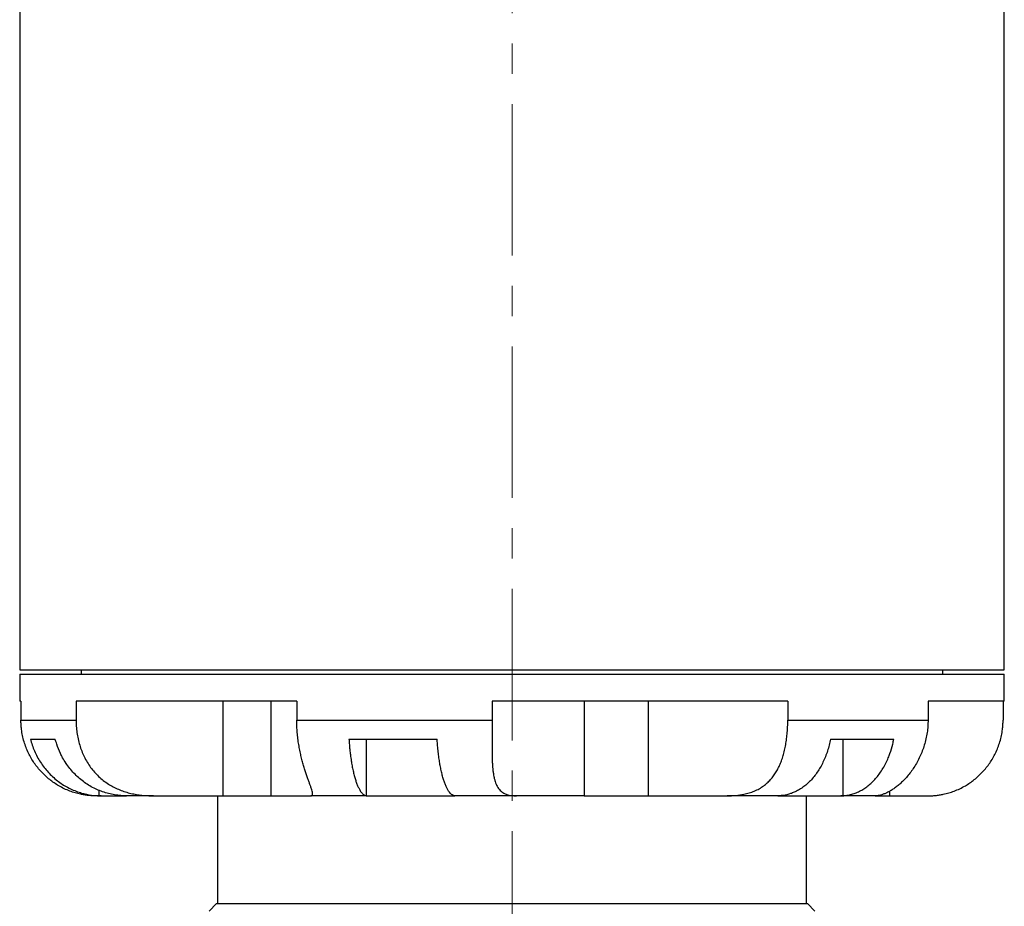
# Model space of a CAD drawing. Header units: inches. Extents: x 0.8 to 32, y -0.1 to 21.9.
# Tile 19 of 60: x 11 to 14.3, y 7.9 to 10.9. Entities that reach past the tile are written whole.
import ezdxf

# ---------------------------------------------------------------- set-up
doc = ezdxf.new("R2010")
doc.units = ezdxf.units.IN
doc.header["$MEASUREMENT"] = 0
doc.linetypes.add('CENTERX2', pattern=[0.8, 0.5, -0.1, 0.1, -0.1])

msp = doc.modelspace()

# ---------------------------------------------------------------- linework, layer by layer
at = {"color": 7, "linetype": 'CENTERX2', "lineweight": 18}
msp.add_line((12.634, 16.9749), (12.634, 4.7977), dxfattribs=at)
at = {"color": 7, "linetype": 'Continuous', "lineweight": 25}
for p, q in [((11.009, 10.9309), (11.009, 8.7079)), ((14.259, 8.7079), (14.259, 10.9309)), ((11.009, 8.7079), (14.259, 8.7079)), ((11.009, 8.6929), (11.009, 8.6039)), ((11.009, 8.6929), (12.2375, 8.6929)), ((11.2115, 8.7079), (11.2115, 8.6929)), ((12.2375, 8.6929), (14.259, 8.6929)), ((14.0565, 8.6929), (14.0565, 8.7079)), ((14.259, 8.6039), (14.259, 8.6929)), ((11.0131, 8.6039), (11.009, 8.6039)), ((11.0131, 8.6039), (11.0131, 8.5419)), ((11.9235, 8.6039), (11.195, 8.6039)), ((11.195, 8.6039), (11.195, 8.5419)), ((11.6794, 8.6039), (11.6794, 8.2919)), ((11.8374, 8.6039), (11.8374, 8.2919)), ((11.9235, 8.6039), (11.9235, 8.5419)), ((13.5444, 8.6039), (12.5684, 8.6039)), ((12.5684, 8.6039), (12.5684, 8.5419)), ((12.8723, 8.6039), (12.8723, 8.2919)), ((13.0839, 8.6039), (13.0839, 8.2919)), ((13.5444, 8.6039), (13.5444, 8.5419)), ((14.259, 8.6039), (14.0073, 8.6039)), ((14.0073, 8.6039), (14.0073, 8.5419)), ((14.2549, 8.6039), (14.2549, 8.5419)), ((11.0131, 8.5419), (11.195, 8.5419)), ((11.9235, 8.5419), (12.5684, 8.5419)), ((13.5444, 8.5419), (14.0073, 8.5419)), ((11.0444, 8.4789), (11.1265, 8.4789)), ((12.0957, 8.4789), (12.3867, 8.4789)), ((12.153, 8.4789), (12.153, 8.292)), ((13.6853, 8.4789), (13.8941, 8.4789)), ((13.7255, 8.4789), (13.7255, 8.292)), ((11.2783, 8.2919), (11.2592, 8.2919)), ((11.2704, 8.3099), (11.2704, 8.292)), ((11.2704, 8.292), (11.2783, 8.2919)), ((11.2783, 8.2919), (11.3613, 8.2919)), ((11.3603, 8.2919), (11.3525, 8.292)), ((11.4509, 8.2919), (11.3603, 8.2919)), ((11.4509, 8.2919), (11.6794, 8.2919)), ((11.6615, 8.2919), (11.6615, 7.9359)), ((11.6794, 8.2919), (11.8374, 8.2919)), ((11.8374, 8.2919), (11.9698, 8.2919)), ((12.1553, 8.2919), (11.9698, 8.2919)), ((12.153, 8.292), (12.1553, 8.2919)), ((12.1553, 8.2919), (12.4458, 8.2919)), ((12.4458, 8.2919), (12.444, 8.292)), ((12.6493, 8.2919), (12.4458, 8.2919)), ((12.8723, 8.2919), (12.6493, 8.2919)), ((12.8723, 8.2919), (13.0839, 8.2919)), ((13.0839, 8.2919), (13.3446, 8.2919)), ((13.5109, 8.2919), (13.3446, 8.2919)), ((13.5166, 8.292), (13.5109, 8.2919)), ((13.5109, 8.2919), (13.7194, 8.2919)), ((13.6065, 7.9359), (13.6065, 8.2919)), ((13.7194, 8.2919), (13.7255, 8.292)), ((13.8324, 8.2919), (13.7194, 8.2919)), ((13.8324, 8.2919), (13.8805, 8.2919)), ((13.8805, 8.3069), (13.8805, 8.2919)), ((13.8805, 8.2919), (14.0087, 8.2919)), ((11.659, 7.9359), (11.634, 7.9109)), ((11.659, 7.9359), (13.609, 7.9359)), ((13.634, 7.9109), (13.609, 7.9359))]:
    msp.add_line(p, q, dxfattribs=at)
for points, knots in [([(11.2592, 8.2919), (11.2554, 8.2919), (11.2476, 8.292), (11.2355, 8.2929), (11.2231, 8.2945), (11.2087, 8.2971), (11.1925, 8.3011), (11.1743, 8.3072), (11.1558, 8.315), (11.1385, 8.3242), (11.1225, 8.3344), (11.1078, 8.3452), (11.0937, 8.3573), (11.0805, 8.3705), (11.0682, 8.3847), (11.057, 8.3998), (11.0469, 8.4159), (11.0377, 8.4331), (11.0298, 8.4513), (11.0232, 8.4706), (11.0181, 8.4905), (11.015, 8.5092), (11.0134, 8.5264), (11.0132, 8.5367), (11.0131, 8.5419)], [0, 0, 0, 0, 0.0367043, 0.0735255, 0.1107347, 0.1480897, 0.1990456, 0.2504394, 0.3032849, 0.35666, 0.4015857, 0.4468286, 0.4930376, 0.5395676, 0.5851293, 0.6309735, 0.6776736, 0.724659, 0.7737878, 0.823239, 0.8737, 0.9245097, 0.9621823, 1, 1, 1, 1]), ([(11.195, 8.5419), (11.1952, 8.535), (11.1954, 8.5211), (11.1977, 8.5003), (11.2015, 8.4796), (11.2067, 8.4593), (11.2135, 8.4398), (11.2217, 8.421), (11.2315, 8.4029), (11.2428, 8.3859), (11.2554, 8.3702), (11.2693, 8.3557), (11.2847, 8.3424), (11.301, 8.3309), (11.3178, 8.3212), (11.335, 8.3131), (11.3531, 8.3062), (11.3714, 8.3009), (11.3897, 8.2969), (11.4079, 8.2942), (11.4263, 8.2925), (11.4407, 8.2919), (11.4489, 8.2919), (11.4509, 8.2919)], [0, 0, 0, 0, 0.05055, 0.101453, 0.153464, 0.205856, 0.256411, 0.307318, 0.35935, 0.411782, 0.461709, 0.512019, 0.563588, 0.61562, 0.661984, 0.708704, 0.756545, 0.80477, 0.849192, 0.893889, 0.939382, 0.985121, 1, 1, 1, 1]), ([(11.9698, 8.2919), (11.9707, 8.2919), (11.9723, 8.292), (11.9741, 8.2929), (11.9753, 8.2945), (11.9759, 8.2971), (11.9757, 8.3011), (11.9744, 8.3072), (11.972, 8.315), (11.9688, 8.3242), (11.9652, 8.3344), (11.9613, 8.3452), (11.9571, 8.3573), (11.9526, 8.3705), (11.9481, 8.3847), (11.9437, 8.3998), (11.9394, 8.4159), (11.9353, 8.4331), (11.9317, 8.4513), (11.9285, 8.4706), (11.926, 8.4905), (11.9244, 8.5092), (11.9236, 8.5264), (11.9235, 8.5367), (11.9235, 8.5419)], [0, 0, 0, 0, 0.0367039, 0.0735246, 0.1107333, 0.1480878, 0.1990439, 0.2504378, 0.3032834, 0.3566586, 0.4015844, 0.4468273, 0.4930363, 0.5395664, 0.585128, 0.6309722, 0.6776722, 0.7246577, 0.7737864, 0.8232376, 0.8736986, 0.9245083, 0.9621816, 1, 1, 1, 1]), ([(12.5684, 8.5419), (12.5683, 8.5367), (12.5683, 8.5263), (12.5683, 8.509), (12.5682, 8.4917), (12.5681, 8.4745), (12.568, 8.4593), (12.568, 8.4446), (12.5682, 8.4288), (12.5685, 8.4134), (12.5691, 8.3986), (12.57, 8.3859), (12.5712, 8.374), (12.5729, 8.3617), (12.5752, 8.3501), (12.5782, 8.3394), (12.5814, 8.3309), (12.5866, 8.3203), (12.593, 8.3117), (12.6008, 8.3048), (12.6074, 8.3005), (12.6151, 8.2969), (12.6244, 8.2942), (12.6345, 8.2925), (12.643, 8.2919), (12.6481, 8.2919), (12.6493, 8.2919)], [0, 0, 0, 0, 0.03792, 0.075987, 0.127441, 0.166575, 0.205871, 0.243794, 0.281865, 0.333331, 0.372487, 0.411813, 0.449266, 0.486878, 0.537813, 0.576642, 0.61567, 0.65045, 0.732597, 0.768605, 0.804775, 0.849348, 0.8942, 0.939539, 0.985121, 1, 1, 1, 1]), ([(13.3446, 8.2919), (13.3539, 8.2921), (13.3728, 8.2925), (13.3969, 8.296), (13.4172, 8.3011), (13.4341, 8.3072), (13.4502, 8.315), (13.4644, 8.3242), (13.4767, 8.3344), (13.4875, 8.3452), (13.4973, 8.3573), (13.5061, 8.3705), (13.5138, 8.3847), (13.5206, 8.3998), (13.5265, 8.4159), (13.5316, 8.4331), (13.5359, 8.4513), (13.5393, 8.4706), (13.5418, 8.4905), (13.5439, 8.5143), (13.5442, 8.5316), (13.5444, 8.5419)], [0, 0, 0, 0, 0.073501, 0.148034, 0.198996, 0.250395, 0.303246, 0.356627, 0.401557, 0.446805, 0.493019, 0.539554, 0.58512, 0.630969, 0.677674, 0.724664, 0.773798, 0.823254, 0.87372, 0.924535, 1, 1, 1, 1]), ([(14.0073, 8.5419), (14.0072, 8.535), (14.0069, 8.5211), (14.0045, 8.5003), (14.0006, 8.4796), (13.9952, 8.4593), (13.9885, 8.4398), (13.9806, 8.421), (13.9713, 8.4029), (13.9611, 8.3859), (13.9502, 8.3702), (13.9386, 8.3557), (13.9264, 8.3424), (13.9142, 8.3309), (13.9024, 8.3212), (13.891, 8.3131), (13.8798, 8.3062), (13.8692, 8.3009), (13.8594, 8.2969), (13.8504, 8.2942), (13.8421, 8.2925), (13.8362, 8.2919), (13.8331, 8.2919), (13.8324, 8.2919)], [0, 0, 0, 0, 0.05055, 0.101453, 0.153464, 0.205856, 0.256411, 0.307318, 0.35935, 0.411782, 0.461709, 0.512019, 0.563588, 0.61562, 0.661984, 0.708704, 0.756545, 0.80477, 0.849192, 0.893889, 0.939382, 0.985121, 1, 1, 1, 1]), ([(14.0087, 8.2919), (14.0126, 8.2919), (14.0203, 8.292), (14.0324, 8.2929), (14.0449, 8.2945), (14.0592, 8.2971), (14.0755, 8.3011), (14.0937, 8.3072), (14.1121, 8.315), (14.1295, 8.3242), (14.1455, 8.3344), (14.1601, 8.3452), (14.1742, 8.3573), (14.1874, 8.3705), (14.1997, 8.3847), (14.2109, 8.3998), (14.2211, 8.4159), (14.2302, 8.4331), (14.2382, 8.4513), (14.2448, 8.4706), (14.2498, 8.4905), (14.2529, 8.5092), (14.2546, 8.5264), (14.2548, 8.5367), (14.2549, 8.5419)], [0, 0, 0, 0, 0.036704, 0.073526, 0.110735, 0.14809, 0.199046, 0.250439, 0.303285, 0.35666, 0.401586, 0.446829, 0.493038, 0.539568, 0.585129, 0.630974, 0.677674, 0.724659, 0.773788, 0.823239, 0.8737, 0.92451, 0.962182, 1, 1, 1, 1]), ([(11.0444, 8.4789), (11.0462, 8.4722), (11.0499, 8.4589), (11.0575, 8.4395), (11.0666, 8.4206), (11.0808, 8.3966), (11.0978, 8.3746), (11.1172, 8.3551), (11.1329, 8.3417), (11.1496, 8.3299), (11.1672, 8.3195), (11.1858, 8.3106), (11.2038, 8.3037), (11.2264, 8.2972), (11.2482, 8.2932), (11.2648, 8.2923), (11.2704, 8.292)], [0, 0, 0, 0, 0.064274, 0.128997, 0.19513, 0.261749, 0.391111, 0.456767, 0.523375, 0.587839, 0.652747, 0.719053, 0.785842, 0.838899, 0.945943, 1, 1, 1, 1]), ([(11.3525, 8.292), (11.3458, 8.2924), (11.3324, 8.2932), (11.3123, 8.2966), (11.2923, 8.3017), (11.2728, 8.3085), (11.2541, 8.317), (11.2362, 8.327), (11.2189, 8.3387), (11.1974, 8.3563), (11.1782, 8.3765), (11.1617, 8.3989), (11.1514, 8.4157), (11.1407, 8.4367), (11.1324, 8.4573), (11.128, 8.4735), (11.1265, 8.4789)], [0, 0, 0, 0, 0.064935, 0.130319, 0.19712, 0.264411, 0.329353, 0.394748, 0.461574, 0.528897, 0.659151, 0.725274, 0.792371, 0.843828, 0.947609, 1, 1, 1, 1]), ([(12.0957, 8.4789), (12.0961, 8.4739), (12.0967, 8.464), (12.098, 8.4494), (12.0996, 8.4351), (12.1015, 8.4196), (12.1039, 8.4033), (12.1069, 8.3864), (12.1103, 8.3704), (12.114, 8.3557), (12.118, 8.3424), (12.1222, 8.3304), (12.1267, 8.3199), (12.1318, 8.3102), (12.1374, 8.3019), (12.1431, 8.2963), (12.1483, 8.2931), (12.1515, 8.2924), (12.153, 8.292)], [0, 0, 0, 0, 0.047939, 0.096063, 0.144756, 0.193643, 0.257808, 0.322417, 0.388422, 0.454909, 0.519289, 0.584112, 0.650333, 0.717035, 0.798082, 0.880012, 0.939831, 1, 1, 1, 1]), ([(12.444, 8.292), (12.4424, 8.2923), (12.4393, 8.293), (12.4345, 8.296), (12.4296, 8.3006), (12.4247, 8.307), (12.4199, 8.3152), (12.4153, 8.3251), (12.4109, 8.3364), (12.4068, 8.3491), (12.4029, 8.3634), (12.3994, 8.3789), (12.3962, 8.3955), (12.3934, 8.413), (12.3909, 8.4317), (12.3885, 8.4536), (12.3873, 8.4697), (12.3867, 8.4789)], [0, 0, 0, 0, 0.059821, 0.119991, 0.184791, 0.250038, 0.3167, 0.383851, 0.448651, 0.513903, 0.580584, 0.647761, 0.712326, 0.777342, 0.843784, 0.910721, 1, 1, 1, 1]), ([(13.6853, 8.4789), (13.6839, 8.4722), (13.6812, 8.4589), (13.6755, 8.4395), (13.6687, 8.4206), (13.6608, 8.4025), (13.6488, 8.3799), (13.6349, 8.3595), (13.6192, 8.3417), (13.6068, 8.3299), (13.5936, 8.3195), (13.5798, 8.3106), (13.5663, 8.3038), (13.5495, 8.2972), (13.5332, 8.2932), (13.5208, 8.2923), (13.5166, 8.292)], [0, 0, 0, 0, 0.064275, 0.128997, 0.19513, 0.26175, 0.326031, 0.456766, 0.523373, 0.587837, 0.652746, 0.719053, 0.785841, 0.838774, 0.945816, 1, 1, 1, 1]), ([(13.7255, 8.292), (13.7305, 8.2924), (13.7405, 8.2932), (13.7555, 8.2966), (13.7704, 8.3017), (13.7849, 8.3085), (13.7989, 8.317), (13.8123, 8.327), (13.8252, 8.3387), (13.8372, 8.3519), (13.8521, 8.3712), (13.8652, 8.393), (13.8755, 8.4157), (13.8836, 8.4367), (13.8898, 8.4573), (13.893, 8.4734), (13.8941, 8.4789)], [0, 0, 0, 0, 0.064935, 0.130319, 0.19712, 0.264412, 0.329355, 0.39475, 0.461576, 0.528899, 0.593618, 0.725273, 0.792371, 0.843711, 0.94749, 1, 1, 1, 1])]:
    msp.add_open_spline(points, degree=3, knots=knots, dxfattribs=at)

doc.saveas('drawing.dxf')
